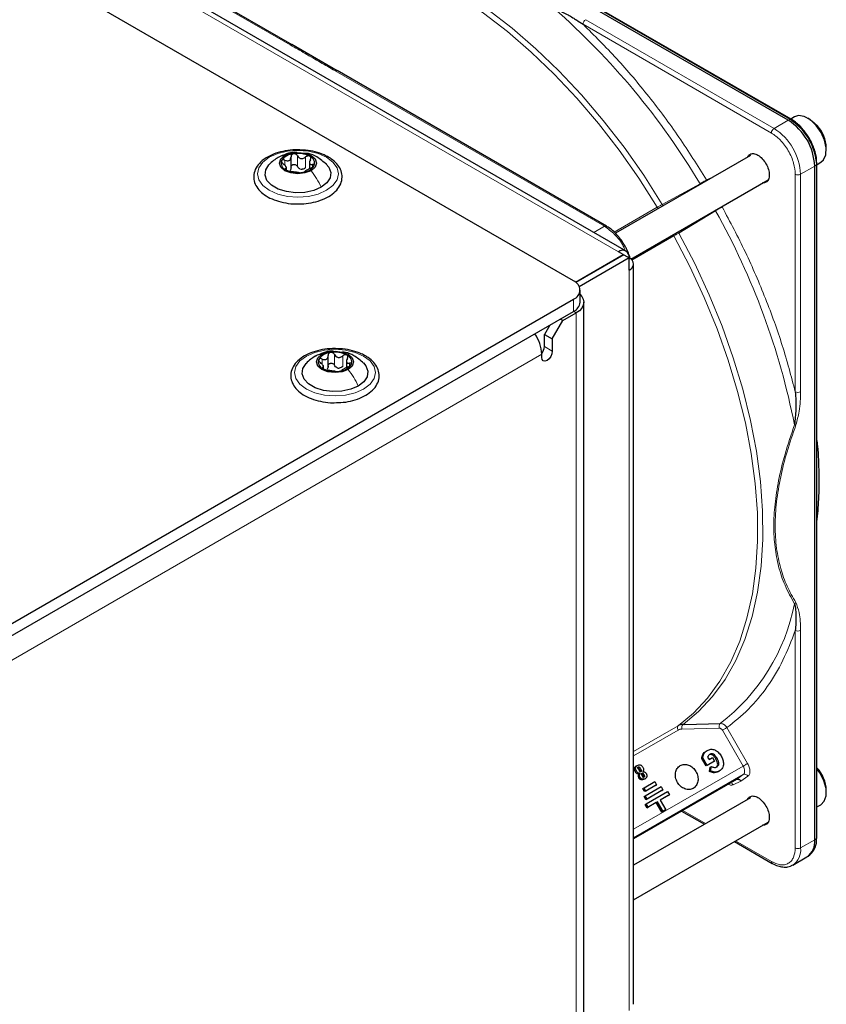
# Paper-space layout 'Blatt2' of a CAD drawing. Header units: millimetres. Extents: x 5 to 418, y 2 to 292.
# Tile 97 of 100: x 330 to 348, y 213 to 235. Entities that reach past the tile are written whole.
import ezdxf

# ---------------------------------------------------------------- set-up
doc = ezdxf.new("R2010")
doc.units = ezdxf.units.MM

psp = doc.layouts.new('Blatt2')

# ---------------------------------------------------------------- linework, layer by layer
at = {"color": 7, "linetype": 'Continuous', "lineweight": 25}
for p, q in [((342.801, 228.815), (285.054, 262.152)), ((343.969, 229.478), (287.872, 261.862)), ((347.575, 232.388), (334.6, 239.878)), ((347.64, 232.409), (334.665, 239.899)), ((336.546, 234.066), (330.556, 237.524)), ((337.549, 233.488), (336.54, 234.07)), ((343.532, 230.034), (337.542, 233.491)), ((347.718, 232.463), (347.632, 232.414)), ((348.057, 232.407), (348.01, 232.434)), ((348.422, 231.72), (348.422, 231.774)), ((336.52, 231.312), (336.52, 231.576)), ((346.735, 231.607), (343.733, 229.874)), ((336.416, 231.284), (336.416, 231.352)), ((336.929, 231.472), (336.929, 231.309)), ((348.164, 216.383), (348.164, 231.367)), ((348.213, 231.414), (348.208, 231.509)), ((348.215, 216.429), (348.215, 231.413)), ((348.22, 231.406), (348.301, 231.453)), ((344.074, 229.301), (347.132, 231.066)), ((342.845, 228.786), (343.909, 229.4)), ((343.92, 229.393), (342.855, 228.778)), ((344.038, 229.325), (342.93, 228.686)), ((343.909, 229.4), (343.803, 229.461)), ((343.909, 229.387), (343.909, 229.4)), ((343.92, 229.393), (344.038, 229.325)), ((344.038, 229.053), (344.038, 229.325)), ((344.136, 212.722), (344.136, 229.189)), ((342.947, 228.339), (342.947, 228.611)), ((328.435, 220.114), (342.801, 228.407)), ((343.031, 202.822), (343.031, 228.339)), ((328.435, 219.842), (342.801, 228.135)), ((342.565, 227.931), (342.86, 228.101)), ((342.271, 227.829), (342.153, 227.625)), ((342.329, 227.523), (342.565, 227.931)), ((342.565, 227.931), (342.506, 227.965)), ((342.153, 227.625), (342.329, 227.523)), ((342.153, 227.352), (342.153, 227.625)), ((342.329, 227.523), (342.329, 227.25)), ((337.345, 226.89), (337.345, 227.153)), ((342.094, 227.114), (342.094, 227.182)), ((337.241, 226.862), (337.241, 226.93)), ((337.754, 227.05), (337.754, 226.887)), ((345.278, 218.95), (346.064, 218.968)), ((345.75, 218.354), (345.775, 218.368)), ((345.653, 218.189), (345.678, 218.203)), ((345.748, 218.024), (345.653, 218.189)), ((345.773, 218.038), (345.678, 218.203)), ((345.783, 218.222), (345.816, 218.166)), ((345.816, 218.166), (345.89, 218.209)), ((345.89, 218.209), (345.935, 218.132)), ((344.194, 218.024), (344.219, 218.038)), ((345.91, 218.118), (345.748, 218.024)), ((345.773, 218.038), (345.748, 218.024)), ((345.935, 218.132), (345.773, 218.038)), ((345.826, 217.902), (345.842, 218)), ((345.842, 218), (345.867, 218.014)), ((345.851, 217.917), (345.867, 218.014)), ((345.91, 218.118), (345.935, 218.132)), ((346.423, 217.723), (344.136, 216.403)), ((344.244, 217.812), (344.256, 217.846)), ((344.256, 217.846), (344.281, 217.86)), ((344.269, 217.826), (344.281, 217.86)), ((344.345, 217.896), (344.378, 217.89)), ((344.368, 217.727), (344.393, 217.741)), ((345.826, 217.902), (345.851, 217.917)), ((345.912, 217.874), (345.826, 217.902)), ((345.937, 217.888), (345.851, 217.917)), ((346.014, 217.897), (346.039, 217.912)), ((344.345, 217.525), (344.37, 217.539)), ((344.387, 217.453), (344.345, 217.525)), ((344.37, 217.539), (344.606, 217.675)), ((344.412, 217.467), (344.37, 217.539)), ((344.623, 217.589), (344.387, 217.453)), ((344.395, 217.361), (344.748, 217.565)), ((344.648, 217.603), (344.412, 217.467)), ((344.79, 217.493), (344.436, 217.289)), ((344.606, 217.675), (344.648, 217.603)), ((344.623, 217.589), (344.648, 217.603)), ((344.748, 217.565), (344.79, 217.493)), ((344.765, 217.479), (344.79, 217.493)), ((346.735, 217.318), (344.136, 215.817)), ((344.37, 217.347), (344.395, 217.361)), ((344.411, 217.274), (344.37, 217.347)), ((344.412, 217.467), (344.387, 217.453)), ((344.436, 217.289), (344.395, 217.361)), ((344.765, 217.479), (344.411, 217.274)), ((344.436, 217.289), (344.411, 217.274)), ((344.419, 217.183), (344.891, 217.455)), ((344.932, 217.383), (344.726, 217.264)), ((344.907, 217.368), (344.726, 217.264)), ((344.891, 217.455), (344.932, 217.383)), ((344.907, 217.368), (344.932, 217.383)), ((348.422, 217.43), (348.422, 217.485)), ((344.394, 217.168), (344.419, 217.183)), ((344.436, 217.096), (344.394, 217.168)), ((344.461, 217.111), (344.419, 217.183)), ((344.642, 217.215), (344.436, 217.096)), ((344.436, 217.096), (344.461, 217.111)), ((344.667, 217.23), (344.461, 217.111)), ((344.642, 217.215), (344.667, 217.23)), ((344.767, 216.999), (344.642, 217.215)), ((344.792, 217.013), (344.667, 217.23)), ((344.726, 217.264), (344.851, 217.047)), ((348.215, 217.114), (348.301, 217.163)), ((344.826, 217.033), (344.767, 216.999)), ((344.767, 216.999), (344.792, 217.013)), ((344.851, 217.047), (344.792, 217.013)), ((344.826, 217.033), (344.851, 217.047)), ((345.206, 217.021), (345.713, 216.728)), ((344.136, 215.047), (347.132, 216.777)), ((346.38, 216.343), (347.22, 215.858)), ((347.678, 215.821), (347.992, 216.002)), ((348.017, 216.018), (348.057, 216.048)), ((347.678, 215.821), (347.664, 215.813))]:
    psp.add_line(p, q, dxfattribs=at)
at = {"color": 7, "linetype": 'Continuous', "lineweight": 18}
for p, q in [((343.803, 229.461), (287.705, 261.846)), ((334.643, 239.899), (347.618, 232.408)), ((330.515, 237.52), (336.504, 234.063)), ((347.261, 232.207), (343.072, 234.625)), ((347.203, 232.104), (343.014, 234.523)), ((337.501, 233.487), (343.49, 230.03)), ((347.575, 232.388), (347.261, 232.207)), ((347.618, 232.408), (347.575, 232.388)), ((336.661, 231.361), (336.661, 231.599)), ((336.845, 231.332), (336.845, 231.571)), ((336.385, 231.382), (336.385, 231.499)), ((336.397, 231.289), (336.397, 231.312)), ((336.998, 231.343), (336.998, 231.405)), ((347.851, 231.186), (348.164, 231.367)), ((348.164, 231.367), (348.204, 231.394)), ((348.198, 231.49), (348.204, 231.394)), ((348.204, 231.394), (348.204, 216.41)), ((345.761, 231.059), (345.889, 231.119)), ((347.733, 226.349), (347.733, 231.186)), ((347.851, 226.349), (347.851, 231.186)), ((344.776, 230.516), (345.614, 230.976)), ((343.706, 229.9), (344.665, 230.453)), ((346.225, 230.543), (346.107, 230.46)), ((345.962, 230.374), (345.144, 229.878)), ((343.49, 230.03), (343.252, 229.892)), ((345.034, 229.814), (344.101, 229.275)), ((344.038, 229.053), (344.038, 212.586)), ((342.801, 228.135), (342.801, 228.407)), ((342.801, 228.135), (342.86, 228.101)), ((342.86, 202.584), (342.86, 228.101)), ((342.153, 227.352), (342.329, 227.25)), ((328.435, 219.297), (342.094, 227.182)), ((337.486, 226.939), (337.486, 227.177)), ((337.67, 226.91), (337.67, 227.148)), ((337.21, 226.96), (337.21, 227.077)), ((337.823, 226.921), (337.823, 226.982)), ((337.222, 226.867), (337.222, 226.889)), ((347.733, 216.202), (347.733, 221.04)), ((347.851, 216.202), (347.851, 221.04)), ((344.136, 218.346), (345.126, 218.918)), ((345.129, 218.823), (344.136, 218.25)), ((346.039, 218.866), (345.211, 218.846)), ((345.237, 218.949), (345.278, 218.95)), ((346.573, 218.022), (346.112, 218.82)), ((346.212, 218.878), (346.673, 218.08)), ((345.677, 218.278), (345.702, 218.292)), ((345.967, 218.18), (345.992, 218.195)), ((344.136, 216.615), (346.573, 218.022)), ((344.158, 217.971), (344.183, 217.985)), ((344.294, 217.962), (344.269, 217.948)), ((346.577, 217.832), (344.136, 216.423)), ((344.174, 217.898), (344.199, 217.913)), ((344.244, 217.812), (344.269, 217.826)), ((344.257, 217.756), (344.282, 217.771)), ((344.311, 217.921), (344.286, 217.906)), ((344.306, 217.717), (344.331, 217.731)), ((344.364, 217.833), (344.339, 217.819)), ((345.912, 217.874), (345.937, 217.888)), ((346.423, 217.723), (346.577, 217.832)), ((346.679, 217.795), (346.523, 217.685)), ((346.523, 217.685), (346.35, 217.605)), ((345.23, 217.035), (345.738, 216.742)), ((348.204, 216.41), (348.164, 216.383)), ((346.404, 216.357), (347.203, 215.896)), ((348.164, 216.383), (347.851, 216.202))]:
    psp.add_line(p, q, dxfattribs=at)
at = {"color": 7, "linetype": 'Continuous', "lineweight": 18, "flags": 128}
for points in [[(335.357, 236.06), (335.777, 236.218), (336.222, 236.321), (336.69, 236.371), (337.178, 236.366), (337.683, 236.307), (338.202, 236.193), (338.732, 236.026), (339.27, 235.807), (339.813, 235.536), (340.356, 235.216), (340.898, 234.848), (341.434, 234.436), (341.962, 233.98), (342.478, 233.484), (342.979, 232.951), (343.462, 232.384), (343.925, 231.787), (344.364, 231.163), (344.776, 230.516)], [(344.665, 230.453), (344.254, 231.098), (343.817, 231.72), (343.356, 232.316), (342.874, 232.88), (342.374, 233.412), (341.86, 233.906), (341.334, 234.36), (340.799, 234.772), (340.259, 235.138), (339.717, 235.457), (339.176, 235.727), (338.64, 235.945), (338.112, 236.112), (337.594, 236.225), (337.09, 236.284), (336.604, 236.289), (336.137, 236.24), (335.694, 236.137), (335.276, 235.98)], [(337.309, 230.829), (337.123, 230.747), (336.905, 230.695), (336.673, 230.677), (336.44, 230.695), (336.223, 230.747), (336.036, 230.829), (335.893, 230.937), (335.803, 231.062), (335.773, 231.196), (335.803, 231.331), (335.893, 231.456), (336.036, 231.564), (336.223, 231.646), (336.44, 231.698), (336.673, 231.716), (336.905, 231.698), (337.123, 231.646), (337.309, 231.564), (337.452, 231.456), (337.542, 231.331), (337.573, 231.196), (337.542, 231.062), (337.452, 230.937), (337.309, 230.829)], [(345.126, 218.918), (345.471, 219.202), (345.782, 219.535), (346.058, 219.914), (346.297, 220.338), (346.498, 220.804), (346.658, 221.309), (346.778, 221.85), (346.857, 222.423), (346.894, 223.027), (346.889, 223.656), (346.841, 224.306), (346.752, 224.975), (346.622, 225.658), (346.451, 226.351), (346.241, 227.049), (345.992, 227.748), (345.707, 228.445), (345.387, 229.135), (345.034, 229.814)], [(345.144, 229.878), (345.498, 229.198), (345.819, 228.506), (346.105, 227.806), (346.355, 227.105), (346.566, 226.404), (346.737, 225.709), (346.868, 225.024), (346.957, 224.354), (347.005, 223.701), (347.01, 223.07), (346.973, 222.465), (346.894, 221.889), (346.774, 221.346), (346.613, 220.84), (346.412, 220.373), (346.172, 219.947), (345.895, 219.567), (345.583, 219.233), (345.237, 218.949)], [(338.134, 226.407), (337.948, 226.324), (337.73, 226.272), (337.498, 226.255), (337.265, 226.272), (337.048, 226.324), (336.861, 226.407), (336.718, 226.514), (336.628, 226.64), (336.598, 226.774), (336.628, 226.909), (336.718, 227.034), (336.861, 227.142), (337.048, 227.224), (337.265, 227.276), (337.498, 227.294), (337.73, 227.276), (337.948, 227.224), (338.134, 227.142), (338.277, 227.034), (338.367, 226.909), (338.398, 226.774), (338.367, 226.64), (338.277, 226.514), (338.134, 226.407)], [(346.573, 218.022), (346.585, 218.029), (346.598, 218.037), (346.612, 218.045), (346.626, 218.053), (346.64, 218.061), (346.653, 218.068), (346.664, 218.075), (346.673, 218.08)], [(346.577, 217.832), (346.59, 217.845), (346.6, 217.863), (346.605, 217.884), (346.607, 217.909), (346.604, 217.936), (346.597, 217.965), (346.587, 217.994), (346.573, 218.022)]]:
    psp.add_lwpolyline(points, dxfattribs=at)
at = {"color": 7, "linetype": 'Continuous', "lineweight": 25, "flags": 128}
for points in [[(348.197, 232.274), (348.068, 232.396), (347.932, 232.471), (347.805, 232.49), (347.718, 232.463)], [(348.057, 232.407), (348.102, 232.378), (348.223, 232.265)], [(348.301, 231.453), (348.361, 231.505), (348.412, 231.62), (348.42, 231.772), (348.383, 231.944), (348.306, 232.118), (348.197, 232.274)], [(336.964, 231.266), (336.83, 231.215), (336.673, 231.196), (336.515, 231.215), (336.381, 231.266), (336.291, 231.343), (336.26, 231.435), (336.291, 231.526), (336.381, 231.603)], [(336.381, 231.603), (336.515, 231.655), (336.673, 231.673), (336.83, 231.655), (336.964, 231.603), (337.054, 231.526), (337.085, 231.435), (337.054, 231.343), (336.964, 231.266)], [(337.191, 230.897), (337.024, 230.825), (336.828, 230.783), (336.62, 230.774), (336.416, 230.8), (336.233, 230.858), (336.085, 230.943), (335.985, 231.049), (335.941, 231.166), (335.956, 231.286), (336.029, 231.399), (336.034, 231.404)], [(337.303, 231.413), (337.36, 231.344), (337.404, 231.227), (337.389, 231.106), (337.316, 230.994), (337.191, 230.897)], [(348.215, 231.414), (348.215, 231.414), (348.215, 231.413)], [(342.947, 228.512), (342.986, 228.468), (343.019, 228.405), (343.031, 228.339), (343.019, 228.273), (342.986, 228.21), (342.932, 228.152), (342.86, 228.101)], [(337.789, 226.844), (337.655, 226.792), (337.498, 226.774), (337.34, 226.792), (337.206, 226.844), (337.116, 226.921), (337.085, 227.012), (337.116, 227.104), (337.206, 227.181)], [(337.206, 227.181), (337.34, 227.232), (337.498, 227.251), (337.655, 227.232), (337.789, 227.181), (337.879, 227.104), (337.91, 227.012), (337.879, 226.921), (337.789, 226.844)], [(342.329, 227.25), (342.32, 227.193), (342.295, 227.134), (342.257, 227.083), (342.212, 227.046), (342.166, 227.031), (342.128, 227.038), (342.103, 227.067), (342.094, 227.114)], [(338.016, 226.475), (337.849, 226.403), (337.653, 226.361), (337.445, 226.352), (337.241, 226.378), (337.058, 226.435), (336.91, 226.521), (336.81, 226.626), (336.766, 226.744), (336.781, 226.864), (336.854, 226.977), (336.859, 226.982)], [(338.128, 226.991), (338.185, 226.922), (338.229, 226.804), (338.214, 226.684), (338.141, 226.571), (338.016, 226.475)], [(348.301, 217.163), (348.376, 217.238), (348.418, 217.362), (348.416, 217.521), (348.369, 217.695), (348.284, 217.866), (348.215, 217.963)], [(347.22, 215.858), (347.22, 215.858), (347.219, 215.859)]]:
    psp.add_lwpolyline(points, dxfattribs=at)
at = {"color": 7, "linetype": 'Continuous', "lineweight": 18}
for centre, radius, start, end in [((331.709, 222.7), 16.182, 30.76, 48.7978), ((343.141, 234.517), 0.128, 122.6055, 177.3945), ((347.63, 232.388), 0.0233, 64.1059, 120.3461), ((347.33, 232.099), 0.128, 122.6055, 177.3945), ((346.571, 231.128), 1.281, 2.6055, 57.3945), ((348.192, 231.414), 0.0233, 299.6454, 355.8931), ((347.792, 231.3), 0.128, 242.6097, 297.3903), ((331.84, 222.469), 16.183, 11.2032, 29.2397), ((347.792, 226.462), 0.128, 242.6097, 297.3903), ((343.35, 222.493), 4.449, 307.5938, 348.8641), ((347.792, 221.153), 0.128, 242.6097, 297.3903), ((346.609, 217.759), 0.0796, 27.0034, 113.5808), ((346.271, 217.565), 0.088, 26.8497, 74.2264), ((347.454, 216.152), 0.4, 304.0564, 7.2558), ((347.792, 216.316), 0.128, 242.6097, 297.3903), ((347.245, 215.892), 0.0425, 174.5902, 231.922)]:
    psp.add_arc(centre, radius, start, end, dxfattribs=at)
at = {"color": 7, "linetype": 'Continuous', "lineweight": 25}
for centre, radius, start, end in [((346.885, 231.309), 1.281, 2.6055, 57.3945), ((346.917, 231.323), 1.291, 7.4229, 57.1417), ((347.627, 232.39), 0.0234, 357.4371, 55.9531), ((347.648, 231.746), 0.775, 2.1072, 42.0918), ((336.596, 231.302), 0.342, 93.4335, 146.5611), ((336.673, 231.076), 0.576, 62.6428, 99.7711), ((336.879, 231.434), 0.165, 340.539, 69.2579), ((336.466, 231.436), 0.165, 160.539, 249.2579), ((336.775, 231.508), 0.211, 254.2708, 268.1431), ((336.749, 231.567), 0.342, 273.4335, 326.5611), ((336.672, 231.793), 0.576, 242.6428, 279.7711), ((343.895, 229.349), 0.146, 350.786, 129.2033), ((343.987, 229.189), 0.146, 290.7834, 69.2166), ((342.723, 228.611), 0.218, 290.7834, 69.2166), ((342.697, 228.364), 0.251, 294.3747, 354.3052), ((341.217, 227.145), 0.878, 2.4689, 34.2952), ((341.894, 227.365), 0.259, 320.3539, 357.1383), ((337.421, 226.88), 0.342, 93.4335, 146.5611), ((337.498, 226.654), 0.576, 62.6428, 99.7711), ((337.704, 227.011), 0.165, 340.539, 69.2579), ((337.291, 227.014), 0.165, 160.539, 249.2579), ((337.574, 227.145), 0.342, 273.4335, 326.5611), ((337.497, 227.371), 0.576, 242.6428, 279.7711), ((337.6, 227.085), 0.211, 254.2708, 268.1431), ((347.642, 217.454), 0.781, 2.2509, 42.755), ((347.777, 216.372), 0.429, 310.8243, 5.1593), ((348.192, 216.431), 0.0233, 299.6454, 355.8931), ((347.768, 216.333), 0.4, 304.0564, 7.2558)]:
    psp.add_arc(centre, radius, start, end, dxfattribs=at)
for points, knots in [([(342.368, 234.875), (342.4, 234.863), (342.465, 234.84), (342.568, 234.79), (342.675, 234.733), (342.778, 234.674), (342.891, 234.605), (342.966, 234.555), (343.014, 234.523)], [0, 0, 0, 0, 0.131707, 0.266427, 0.45503, 0.620819, 0.756483, 1, 1, 1, 1]), ([(348.047, 231.98), (348.01, 232.039), (347.957, 232.123), (347.865, 232.229), (347.784, 232.308), (347.704, 232.372), (347.655, 232.398), (347.64, 232.406)], [0, 0, 0, 0, 0.332055, 0.465031, 0.682019, 0.901125, 1, 1, 1, 1]), ([(347.65, 232.386), (347.72, 232.338), (347.826, 232.263), (347.954, 232.11), (348.042, 231.977), (348.113, 231.834), (348.172, 231.677), (348.182, 231.575), (348.188, 231.519)], [0, 0, 0, 0, 0.260513, 0.400752, 0.543967, 0.687182, 0.82742, 1, 1, 1, 1]), ([(348.208, 231.509), (348.208, 231.517), (348.206, 231.564), (348.184, 231.652), (348.148, 231.771), (348.102, 231.88), (348.064, 231.95), (348.047, 231.98)], [0, 0, 0, 0, 0.057456, 0.318799, 0.541248, 0.806265, 1, 1, 1, 1]), ([(336.747, 231.726), (336.703, 231.728), (336.583, 231.735), (336.388, 231.711), (336.177, 231.657), (335.99, 231.573), (335.84, 231.464), (335.735, 231.332), (335.684, 231.185), (335.691, 231.037), (335.751, 230.901), (335.856, 230.779), (336.004, 230.676), (336.189, 230.595), (336.401, 230.545), (336.562, 230.523), (336.647, 230.527), (336.657, 230.527)], [0, 0, 0, 0, 0.043178, 0.116961, 0.19094, 0.26533, 0.340301, 0.415461, 0.48884, 0.558844, 0.627333, 0.696902, 0.76915, 0.842962, 0.916921, 0.990714, 1, 1, 1, 1]), ([(336.234, 231.56), (336.2, 231.539), (336.127, 231.494), (336.065, 231.434), (336.032, 231.402)], [0, 0, 0, 0, 0.473586, 1, 1, 1, 1]), ([(336.65, 231.67), (336.633, 231.672), (336.555, 231.681), (336.41, 231.643), (336.293, 231.588), (336.232, 231.559)], [0, 0, 0, 0, 0.114409, 0.534763, 1, 1, 1, 1]), ([(336.385, 231.499), (336.402, 231.493), (336.427, 231.484), (336.46, 231.486), (336.482, 231.494), (336.5, 231.509), (336.517, 231.536), (336.519, 231.561), (336.52, 231.577)], [0, 0, 0, 0, 0.249168, 0.374303, 0.498903, 0.623987, 0.749746, 1, 1, 1, 1]), ([(336.576, 231.644), (336.567, 231.642), (336.551, 231.637), (336.533, 231.621), (336.521, 231.601), (336.52, 231.585), (336.52, 231.577)], [0, 0, 0, 0, 0.250033, 0.499632, 0.749228, 1, 1, 1, 1]), ([(336.661, 231.599), (336.657, 231.606), (336.648, 231.62), (336.627, 231.636), (336.602, 231.645), (336.584, 231.644), (336.576, 231.644)], [0, 0, 0, 0, 0.249815, 0.499908, 0.75012, 1, 1, 1, 1]), ([(336.657, 230.527), (336.723, 230.528), (336.866, 230.53), (337.076, 230.572), (337.275, 230.642), (337.443, 230.741), (337.57, 230.863), (337.646, 231.005), (337.664, 231.154), (337.627, 231.297), (337.541, 231.425), (337.441, 231.513), (337.37, 231.556), (337.351, 231.568)], [0, 0, 0, 0, 0.0866794, 0.1860201, 0.2857737, 0.3862316, 0.4874251, 0.5875941, 0.6837558, 0.7762888, 0.8686662, 0.9642393, 1, 1, 1, 1]), ([(336.661, 231.599), (336.671, 231.584), (336.685, 231.562), (336.716, 231.543), (336.742, 231.534), (336.77, 231.534), (336.807, 231.543), (336.83, 231.56), (336.845, 231.571)], [0, 0, 0, 0, 0.249199, 0.374336, 0.49893, 0.624007, 0.749759, 1, 1, 1, 1]), ([(337.351, 231.568), (337.32, 231.584), (337.233, 231.631), (337.063, 231.687), (336.887, 231.723), (336.779, 231.725), (336.747, 231.726)], [0, 0, 0, 0, 0.180167, 0.52014, 0.85956, 1, 1, 1, 1]), ([(337.308, 231.408), (337.238, 231.466), (337.118, 231.566), (336.952, 231.645), (336.864, 231.65), (336.842, 231.652)], [0, 0, 0, 0, 0.507466, 0.877443, 1, 1, 1, 1]), ([(336.938, 231.588), (336.931, 231.591), (336.917, 231.596), (336.892, 231.595), (336.867, 231.586), (336.852, 231.576), (336.845, 231.571)], [0, 0, 0, 0, 0.249991, 0.499611, 0.749127, 1, 1, 1, 1]), ([(336.949, 231.511), (336.941, 231.495), (336.93, 231.472), (336.928, 231.443), (336.932, 231.425), (336.943, 231.412), (336.963, 231.402), (336.984, 231.403), (336.998, 231.405)], [0, 0, 0, 0, 0.249201, 0.374338, 0.498932, 0.624008, 0.74976, 1, 1, 1, 1]), ([(336.949, 231.511), (336.952, 231.518), (336.959, 231.533), (336.961, 231.555), (336.954, 231.575), (336.943, 231.583), (336.938, 231.588)], [0, 0, 0, 0, 0.249852, 0.499902, 0.750115, 1, 1, 1, 1]), ([(346.673, 231.571), (346.687, 231.593), (346.719, 231.64), (346.803, 231.653), (346.902, 231.619), (347.002, 231.538), (347.085, 231.425), (347.144, 231.294), (347.152, 231.213), (347.155, 231.172)], [0, 0, 0, 0, 0.132467, 0.277056, 0.421645, 0.566234, 0.710822, 0.855411, 1, 1, 1, 1]), ([(336.31, 231.491), (336.309, 231.485), (336.306, 231.475), (336.314, 231.455), (336.327, 231.435), (336.341, 231.424), (336.347, 231.418)], [0, 0, 0, 0, 0.249857, 0.499466, 0.749011, 1, 1, 1, 1]), ([(336.385, 231.499), (336.377, 231.502), (336.361, 231.508), (336.339, 231.509), (336.32, 231.504), (336.313, 231.495), (336.31, 231.491)], [0, 0, 0, 0, 0.249807, 0.500055, 0.750309, 1, 1, 1, 1]), ([(336.397, 231.312), (336.404, 231.314), (336.415, 231.317), (336.417, 231.33), (336.413, 231.344), (336.402, 231.362), (336.383, 231.387), (336.361, 231.406), (336.347, 231.418)], [0, 0, 0, 0, 0.249201, 0.374338, 0.498932, 0.624008, 0.74976, 1, 1, 1, 1]), ([(336.397, 231.312), (336.393, 231.311), (336.386, 231.309), (336.384, 231.302), (336.391, 231.292), (336.402, 231.285), (336.407, 231.282)], [0, 0, 0, 0, 0.249852, 0.499902, 0.750115, 1, 1, 1, 1]), ([(336.52, 231.339), (336.519, 231.326), (336.518, 231.301), (336.505, 231.281), (336.498, 231.271)], [0, 0, 0, 0, 0.50155, 1, 1, 1, 1]), ([(336.52, 231.339), (336.52, 231.347), (336.521, 231.362), (336.533, 231.383), (336.551, 231.399), (336.575, 231.407), (336.602, 231.407), (336.627, 231.398), (336.648, 231.382), (336.657, 231.368), (336.661, 231.361)], [0, 0, 0, 0, 0.125193, 0.249438, 0.374279, 0.499024, 0.623869, 0.749369, 0.87443, 1, 1, 1, 1]), ([(336.718, 231.305), (336.706, 231.312), (336.682, 231.326), (336.668, 231.349), (336.661, 231.361)], [0, 0, 0, 0, 0.498457, 1, 1, 1, 1]), ([(336.845, 231.332), (336.834, 231.324), (336.811, 231.306), (336.782, 231.3), (336.768, 231.297)], [0, 0, 0, 0, 0.501552, 1, 1, 1, 1]), ([(336.96, 231.323), (336.943, 231.316), (336.918, 231.305), (336.885, 231.287), (336.863, 231.275), (336.845, 231.264), (336.828, 231.253), (336.826, 231.248), (336.825, 231.245)], [0, 0, 0, 0, 0.249168, 0.374303, 0.498903, 0.623987, 0.749746, 1, 1, 1, 1]), ([(336.96, 231.323), (336.968, 231.327), (336.984, 231.334), (337.006, 231.348), (337.025, 231.363), (337.032, 231.373), (337.035, 231.379)], [0, 0, 0, 0, 0.249807, 0.500055, 0.750309, 1, 1, 1, 1]), ([(337.035, 231.379), (337.036, 231.383), (337.039, 231.393), (337.032, 231.402), (337.018, 231.407), (337.005, 231.405), (336.998, 231.405)], [0, 0, 0, 0, 0.249857, 0.499466, 0.749011, 1, 1, 1, 1]), ([(336.407, 231.282), (336.414, 231.278), (336.428, 231.271), (336.453, 231.262), (336.479, 231.255), (336.493, 231.253), (336.5, 231.252)], [0, 0, 0, 0, 0.249991, 0.499611, 0.749127, 1, 1, 1, 1]), ([(336.684, 231.223), (336.675, 231.225), (336.66, 231.227), (336.629, 231.231), (336.603, 231.234), (336.575, 231.239), (336.538, 231.246), (336.515, 231.25), (336.5, 231.252)], [0, 0, 0, 0, 0.249199, 0.374336, 0.49893, 0.624007, 0.749759, 1, 1, 1, 1]), ([(336.684, 231.223), (336.689, 231.223), (336.697, 231.222), (336.718, 231.221), (336.743, 231.222), (336.761, 231.224), (336.77, 231.226)], [0, 0, 0, 0, 0.249815, 0.499908, 0.75012, 1, 1, 1, 1]), ([(336.77, 231.226), (336.778, 231.227), (336.794, 231.23), (336.813, 231.236), (336.824, 231.241), (336.825, 231.244), (336.825, 231.245)], [0, 0, 0, 0, 0.250033, 0.4996315, 0.7492277, 1, 1, 1, 1]), ([(347.155, 231.172), (347.152, 231.136), (347.144, 231.065), (347.088, 231), (347.032, 230.995), (347.006, 230.994)], [0, 0, 0, 0, 0.342828, 0.685656, 1, 1, 1, 1]), ([(343.937, 229.607), (343.9, 229.667), (343.847, 229.75), (343.754, 229.857), (343.672, 229.935), (343.593, 229.999), (343.545, 230.024), (343.532, 230.031)], [0, 0, 0, 0, 0.335679, 0.470244, 0.690003, 0.912197, 1, 1, 1, 1]), ([(344.067, 229.297), (344.057, 229.331), (344.034, 229.409), (343.989, 229.514), (343.952, 229.581), (343.937, 229.607)], [0, 0, 0, 0, 0.323417, 0.741485, 1, 1, 1, 1]), ([(337.572, 227.304), (337.528, 227.306), (337.408, 227.313), (337.213, 227.289), (337.002, 227.235), (336.815, 227.151), (336.665, 227.042), (336.56, 226.91), (336.509, 226.763), (336.516, 226.615), (336.576, 226.478), (336.681, 226.357), (336.829, 226.254), (337.014, 226.173), (337.226, 226.123), (337.387, 226.1), (337.472, 226.105), (337.482, 226.105)], [0, 0, 0, 0, 0.043178, 0.116961, 0.19094, 0.26533, 0.340301, 0.415461, 0.48884, 0.558844, 0.627333, 0.696902, 0.76915, 0.842962, 0.916921, 0.990714, 1, 1, 1, 1]), ([(337.059, 227.138), (337.025, 227.116), (336.952, 227.071), (336.89, 227.012), (336.857, 226.98)], [0, 0, 0, 0, 0.473586, 1, 1, 1, 1]), ([(337.475, 227.247), (337.458, 227.249), (337.38, 227.259), (337.235, 227.221), (337.118, 227.166), (337.057, 227.137)], [0, 0, 0, 0, 0.114409, 0.534763, 1, 1, 1, 1]), ([(337.21, 227.077), (337.227, 227.071), (337.252, 227.062), (337.285, 227.064), (337.307, 227.072), (337.325, 227.087), (337.342, 227.114), (337.344, 227.139), (337.345, 227.155)], [0, 0, 0, 0, 0.249168, 0.374303, 0.498903, 0.623987, 0.749746, 1, 1, 1, 1]), ([(337.4, 227.222), (337.392, 227.219), (337.376, 227.215), (337.358, 227.199), (337.346, 227.178), (337.345, 227.163), (337.345, 227.155)], [0, 0, 0, 0, 0.250033, 0.499632, 0.749228, 1, 1, 1, 1]), ([(337.486, 227.177), (337.482, 227.184), (337.473, 227.198), (337.452, 227.213), (337.427, 227.223), (337.409, 227.222), (337.4, 227.222)], [0, 0, 0, 0, 0.249815, 0.499908, 0.75012, 1, 1, 1, 1]), ([(337.482, 226.105), (337.548, 226.106), (337.691, 226.108), (337.901, 226.15), (338.1, 226.22), (338.268, 226.319), (338.395, 226.441), (338.471, 226.583), (338.489, 226.732), (338.452, 226.875), (338.366, 227.003), (338.266, 227.091), (338.195, 227.134), (338.176, 227.146)], [0, 0, 0, 0, 0.0866794, 0.1860201, 0.2857737, 0.3862316, 0.4874251, 0.5875941, 0.6837558, 0.7762888, 0.8686662, 0.9642393, 1, 1, 1, 1]), ([(337.486, 227.177), (337.495, 227.162), (337.51, 227.14), (337.541, 227.121), (337.567, 227.112), (337.595, 227.112), (337.632, 227.121), (337.655, 227.137), (337.67, 227.148)], [0, 0, 0, 0, 0.249199, 0.374336, 0.49893, 0.624007, 0.749759, 1, 1, 1, 1]), ([(338.176, 227.146), (338.145, 227.162), (338.058, 227.209), (337.888, 227.265), (337.711, 227.301), (337.604, 227.303), (337.572, 227.304)], [0, 0, 0, 0, 0.180167, 0.52014, 0.85956, 1, 1, 1, 1]), ([(338.133, 226.986), (338.063, 227.044), (337.943, 227.144), (337.776, 227.222), (337.688, 227.228), (337.667, 227.229)], [0, 0, 0, 0, 0.507466, 0.877443, 1, 1, 1, 1]), ([(337.763, 227.165), (337.756, 227.168), (337.742, 227.174), (337.717, 227.172), (337.692, 227.164), (337.677, 227.154), (337.67, 227.148)], [0, 0, 0, 0, 0.249991, 0.499611, 0.749127, 1, 1, 1, 1]), ([(337.773, 227.089), (337.777, 227.096), (337.784, 227.111), (337.786, 227.133), (337.779, 227.153), (337.768, 227.161), (337.763, 227.165)], [0, 0, 0, 0, 0.249852, 0.499902, 0.750115, 1, 1, 1, 1]), ([(337.135, 227.068), (337.134, 227.063), (337.131, 227.052), (337.138, 227.033), (337.152, 227.013), (337.166, 227.002), (337.172, 226.996)], [0, 0, 0, 0, 0.249857, 0.499466, 0.749011, 1, 1, 1, 1]), ([(337.21, 227.077), (337.202, 227.08), (337.186, 227.086), (337.164, 227.087), (337.145, 227.082), (337.138, 227.073), (337.135, 227.068)], [0, 0, 0, 0, 0.249807, 0.500055, 0.750309, 1, 1, 1, 1]), ([(337.222, 226.889), (337.229, 226.891), (337.24, 226.895), (337.242, 226.908), (337.238, 226.922), (337.227, 226.939), (337.208, 226.965), (337.186, 226.984), (337.172, 226.996)], [0, 0, 0, 0, 0.249201, 0.374338, 0.498932, 0.624008, 0.74976, 1, 1, 1, 1]), ([(337.345, 226.917), (337.344, 226.904), (337.343, 226.878), (337.33, 226.859), (337.323, 226.849)], [0, 0, 0, 0, 0.50155, 1, 1, 1, 1]), ([(337.345, 226.917), (337.345, 226.925), (337.346, 226.94), (337.357, 226.961), (337.376, 226.976), (337.4, 226.985), (337.427, 226.984), (337.452, 226.975), (337.473, 226.96), (337.482, 226.946), (337.486, 226.939)], [0, 0, 0, 0, 0.125193, 0.249438, 0.374279, 0.499024, 0.623869, 0.749369, 0.87443, 1, 1, 1, 1]), ([(337.543, 226.883), (337.531, 226.89), (337.507, 226.904), (337.493, 226.927), (337.486, 226.939)], [0, 0, 0, 0, 0.498457, 1, 1, 1, 1]), ([(337.67, 226.91), (337.659, 226.901), (337.636, 226.884), (337.607, 226.878), (337.593, 226.875)], [0, 0, 0, 0, 0.501552, 1, 1, 1, 1]), ([(337.773, 227.089), (337.766, 227.073), (337.755, 227.05), (337.753, 227.021), (337.757, 227.003), (337.768, 226.99), (337.788, 226.979), (337.809, 226.981), (337.823, 226.982)], [0, 0, 0, 0, 0.249201, 0.374338, 0.498932, 0.624008, 0.74976, 1, 1, 1, 1]), ([(337.785, 226.901), (337.793, 226.904), (337.809, 226.911), (337.831, 226.925), (337.85, 226.941), (337.857, 226.951), (337.86, 226.956)], [0, 0, 0, 0, 0.249807, 0.500055, 0.750309, 1, 1, 1, 1]), ([(337.86, 226.956), (337.861, 226.961), (337.864, 226.97), (337.857, 226.98), (337.843, 226.984), (337.83, 226.983), (337.823, 226.982)], [0, 0, 0, 0, 0.249857, 0.499466, 0.749011, 1, 1, 1, 1]), ([(337.222, 226.889), (337.218, 226.888), (337.211, 226.887), (337.209, 226.88), (337.216, 226.87), (337.227, 226.863), (337.232, 226.859)], [0, 0, 0, 0, 0.249852, 0.499902, 0.750115, 1, 1, 1, 1]), ([(337.232, 226.859), (337.239, 226.856), (337.253, 226.849), (337.278, 226.84), (337.304, 226.833), (337.318, 226.831), (337.325, 226.83)], [0, 0, 0, 0, 0.249991, 0.499611, 0.749127, 1, 1, 1, 1]), ([(337.509, 226.801), (337.5, 226.803), (337.485, 226.805), (337.454, 226.808), (337.428, 226.812), (337.4, 226.817), (337.363, 226.824), (337.34, 226.827), (337.325, 226.83)], [0, 0, 0, 0, 0.249199, 0.374336, 0.49893, 0.624007, 0.749759, 1, 1, 1, 1]), ([(337.509, 226.801), (337.514, 226.801), (337.522, 226.799), (337.543, 226.799), (337.568, 226.8), (337.586, 226.802), (337.595, 226.803)], [0, 0, 0, 0, 0.249815, 0.499908, 0.75012, 1, 1, 1, 1]), ([(337.595, 226.803), (337.603, 226.805), (337.619, 226.808), (337.637, 226.813), (337.649, 226.819), (337.65, 226.822), (337.65, 226.823)], [0, 0, 0, 0, 0.250033, 0.4996315, 0.7492277, 1, 1, 1, 1]), ([(337.785, 226.901), (337.768, 226.894), (337.743, 226.882), (337.71, 226.865), (337.688, 226.852), (337.67, 226.842), (337.653, 226.831), (337.651, 226.826), (337.65, 226.823)], [0, 0, 0, 0, 0.249168, 0.374303, 0.498903, 0.623987, 0.749746, 1, 1, 1, 1]), ([(347.733, 226.349), (347.741, 226.219), (347.757, 225.981), (347.728, 225.728), (347.715, 225.613)], [0, 0, 0, 0, 0.546487, 1, 1, 1, 1]), ([(348.215, 223.454), (348.231, 223.621), (348.265, 223.972), (348.267, 224.537), (348.251, 224.983), (348.221, 225.24), (348.215, 225.291)], [0, 0, 0, 0, 0.288167, 0.604731, 0.921312, 1, 1, 1, 1]), ([(347.715, 221.634), (347.721, 221.611), (347.733, 221.565), (347.742, 221.478), (347.746, 221.382), (347.746, 221.283), (347.743, 221.171), (347.737, 221.091), (347.733, 221.04)], [0, 0, 0, 0, 0.131707, 0.266427, 0.45503, 0.620819, 0.756483, 1, 1, 1, 1]), ([(345.237, 218.949), (345.217, 218.947), (345.178, 218.944), (345.143, 218.927), (345.126, 218.918)], [0, 0, 0, 0, 0.5000091, 1, 1, 1, 1]), ([(345.702, 218.292), (345.712, 218.308), (345.732, 218.338), (345.761, 218.358), (345.775, 218.368)], [0, 0, 0, 0, 0.504342, 1, 1, 1, 1]), ([(345.775, 218.368), (345.801, 218.38), (345.839, 218.397), (345.898, 218.394), (345.926, 218.385), (345.94, 218.38)], [0, 0, 0, 0, 0.51374, 0.755294, 1, 1, 1, 1]), ([(345.94, 218.38), (345.953, 218.374), (345.981, 218.362), (346.033, 218.321), (346.062, 218.278), (346.082, 218.249)], [0, 0, 0, 0, 0.242666, 0.483773, 1, 1, 1, 1]), ([(345.653, 218.189), (345.654, 218.204), (345.657, 218.236), (345.67, 218.263), (345.677, 218.278)], [0, 0, 0, 0, 0.466486, 1, 1, 1, 1]), ([(345.677, 218.278), (345.687, 218.293), (345.707, 218.324), (345.736, 218.344), (345.75, 218.354)], [0, 0, 0, 0, 0.5043421, 1, 1, 1, 1]), ([(345.678, 218.203), (345.679, 218.218), (345.682, 218.251), (345.695, 218.278), (345.702, 218.292)], [0, 0, 0, 0, 0.466486, 1, 1, 1, 1]), ([(345.833, 218.282), (345.821, 218.274), (345.8, 218.26), (345.789, 218.234), (345.783, 218.222)], [0, 0, 0, 0, 0.517527, 1, 1, 1, 1]), ([(345.967, 218.18), (345.955, 218.2), (345.934, 218.234), (345.897, 218.267), (345.869, 218.278), (345.848, 218.281), (345.827, 218.277), (345.814, 218.271), (345.808, 218.268)], [0, 0, 0, 0, 0.31038, 0.551861, 0.658713, 0.76454, 0.876313, 1, 1, 1, 1]), ([(345.992, 218.195), (345.98, 218.214), (345.959, 218.249), (345.922, 218.281), (345.894, 218.293), (345.873, 218.295), (345.852, 218.292), (345.839, 218.285), (345.833, 218.282)], [0, 0, 0, 0, 0.31038, 0.551861, 0.658713, 0.76454, 0.876313, 1, 1, 1, 1]), ([(345.962, 217.988), (345.969, 217.992), (345.981, 218), (345.996, 218.018), (346.005, 218.038), (346.009, 218.07), (345.999, 218.121), (345.979, 218.159), (345.967, 218.18)], [0, 0, 0, 0, 0.124423, 0.2367721, 0.3429512, 0.449891, 0.6908178, 1, 1, 1, 1]), ([(345.987, 218.002), (345.994, 218.006), (346.006, 218.015), (346.021, 218.032), (346.03, 218.052), (346.034, 218.085), (346.024, 218.135), (346.004, 218.173), (345.992, 218.195)], [0, 0, 0, 0, 0.124423, 0.236772, 0.342951, 0.449891, 0.690818, 1, 1, 1, 1]), ([(346.082, 218.249), (346.097, 218.22), (346.127, 218.164), (346.132, 218.104), (346.135, 218.075)], [0, 0, 0, 0, 0.525396, 1, 1, 1, 1]), ([(344.174, 217.898), (344.168, 217.91), (344.159, 217.928), (344.156, 217.953), (344.157, 217.965), (344.158, 217.971)], [0, 0, 0, 0, 0.511036, 0.753379, 1, 1, 1, 1]), ([(344.158, 217.971), (344.159, 217.976), (344.162, 217.988), (344.172, 218.008), (344.185, 218.017), (344.194, 218.024)], [0, 0, 0, 0, 0.2466207, 0.4889643, 1, 1, 1, 1]), ([(344.199, 217.913), (344.193, 217.925), (344.184, 217.943), (344.181, 217.968), (344.182, 217.979), (344.183, 217.985)], [0, 0, 0, 0, 0.5110357, 0.7533793, 1, 1, 1, 1]), ([(344.183, 217.985), (344.184, 217.991), (344.187, 218.002), (344.197, 218.022), (344.21, 218.032), (344.219, 218.038)], [0, 0, 0, 0, 0.2466207, 0.4889643, 1, 1, 1, 1]), ([(344.218, 217.989), (344.22, 217.989), (344.223, 217.991), (344.229, 217.991), (344.235, 217.989), (344.244, 217.982), (344.256, 217.969), (344.264, 217.955), (344.269, 217.948)], [0, 0, 0, 0, 0.09221, 0.180108, 0.272547, 0.377235, 0.642363, 1, 1, 1, 1]), ([(344.219, 218.038), (344.23, 218.043), (344.246, 218.05), (344.269, 218.051), (344.281, 218.047), (344.286, 218.046)], [0, 0, 0, 0, 0.525054, 0.764251, 1, 1, 1, 1]), ([(344.25, 217.942), (344.246, 217.949), (344.239, 217.962), (344.234, 217.978), (344.234, 217.989), (344.235, 217.995), (344.238, 218), (344.241, 218.002), (344.243, 218.003)], [0, 0, 0, 0, 0.3462442, 0.6053698, 0.7103214, 0.805859, 0.8997121, 1, 1, 1, 1]), ([(344.243, 218.003), (344.245, 218.004), (344.248, 218.005), (344.254, 218.005), (344.26, 218.003), (344.269, 217.997), (344.281, 217.983), (344.289, 217.97), (344.294, 217.962)], [0, 0, 0, 0, 0.0922105, 0.1801083, 0.2725472, 0.3772349, 0.6423625, 1, 1, 1, 1]), ([(344.278, 217.902), (344.274, 217.907), (344.263, 217.919), (344.255, 217.933), (344.25, 217.942)], [0, 0, 0, 0, 0.39531, 1, 1, 1, 1]), ([(344.269, 217.948), (344.274, 217.94), (344.281, 217.927), (344.285, 217.912), (344.286, 217.906)], [0, 0, 0, 0, 0.594509, 1, 1, 1, 1]), ([(344.286, 218.046), (344.292, 218.044), (344.303, 218.039), (344.323, 218.024), (344.334, 218.008), (344.342, 217.997)], [0, 0, 0, 0, 0.245674, 0.4870811, 1, 1, 1, 1]), ([(344.294, 217.962), (344.299, 217.954), (344.306, 217.941), (344.31, 217.927), (344.311, 217.921)], [0, 0, 0, 0, 0.594509, 1, 1, 1, 1]), ([(344.342, 217.997), (344.347, 217.988), (344.355, 217.971), (344.36, 217.944), (344.357, 217.918), (344.349, 217.904), (344.345, 217.896)], [0, 0, 0, 0, 0.2620119, 0.5000745, 0.7380971, 1, 1, 1, 1]), ([(345.867, 218.014), (345.889, 218.004), (345.921, 217.99), (345.962, 217.991), (345.979, 217.998), (345.987, 218.002)], [0, 0, 0, 0, 0.541327, 0.773967, 1, 1, 1, 1]), ([(346.135, 218.075), (346.134, 218.058), (346.132, 218.023), (346.113, 217.978), (346.082, 217.939), (346.054, 217.921), (346.039, 217.912)], [0, 0, 0, 0, 0.2389, 0.474476, 0.723416, 1, 1, 1, 1]), ([(344.256, 217.846), (344.248, 217.846), (344.232, 217.847), (344.209, 217.857), (344.189, 217.874), (344.179, 217.89), (344.174, 217.898)], [0, 0, 0, 0, 0.257013, 0.493304, 0.733189, 1, 1, 1, 1]), ([(344.281, 217.86), (344.273, 217.861), (344.257, 217.861), (344.234, 217.871), (344.214, 217.889), (344.204, 217.905), (344.199, 217.913)], [0, 0, 0, 0, 0.257013, 0.493304, 0.733189, 1, 1, 1, 1]), ([(344.257, 217.756), (344.253, 217.766), (344.246, 217.779), (344.243, 217.798), (344.244, 217.807), (344.244, 217.812)], [0, 0, 0, 0, 0.520179, 0.760732, 1, 1, 1, 1]), ([(344.306, 217.717), (344.301, 217.719), (344.292, 217.722), (344.278, 217.73), (344.267, 217.742), (344.261, 217.751), (344.257, 217.756)], [0, 0, 0, 0, 0.255127, 0.498018, 0.74194, 1, 1, 1, 1]), ([(344.282, 217.771), (344.278, 217.78), (344.271, 217.794), (344.268, 217.813), (344.269, 217.822), (344.269, 217.826)], [0, 0, 0, 0, 0.520179, 0.760732, 1, 1, 1, 1]), ([(344.301, 217.899), (344.299, 217.898), (344.295, 217.897), (344.29, 217.897), (344.284, 217.898), (344.28, 217.901), (344.278, 217.902)], [0, 0, 0, 0, 0.264335, 0.503766, 0.74118, 1, 1, 1, 1]), ([(344.331, 217.731), (344.326, 217.733), (344.317, 217.736), (344.303, 217.745), (344.292, 217.756), (344.286, 217.766), (344.282, 217.771)], [0, 0, 0, 0, 0.255127, 0.498018, 0.74194, 1, 1, 1, 1]), ([(344.298, 217.847), (344.3, 217.848), (344.303, 217.849), (344.308, 217.85), (344.313, 217.849), (344.32, 217.844), (344.33, 217.834), (344.336, 217.824), (344.339, 217.819)], [0, 0, 0, 0, 0.105786, 0.203769, 0.301557, 0.4068, 0.661801, 1, 1, 1, 1]), ([(344.311, 217.921), (344.311, 217.918), (344.312, 217.914), (344.31, 217.908), (344.306, 217.903), (344.302, 217.901), (344.301, 217.899)], [0, 0, 0, 0, 0.246214, 0.481536, 0.726643, 1, 1, 1, 1]), ([(344.368, 217.727), (344.358, 217.722), (344.339, 217.712), (344.317, 217.716), (344.306, 217.717)], [0, 0, 0, 0, 0.530715, 1, 1, 1, 1]), ([(344.328, 217.807), (344.324, 217.813), (344.318, 217.825), (344.314, 217.839), (344.314, 217.849), (344.316, 217.854), (344.319, 217.859), (344.322, 217.861), (344.323, 217.862)], [0, 0, 0, 0, 0.3390707, 0.5945132, 0.6997206, 0.7972627, 0.8948015, 1, 1, 1, 1]), ([(344.323, 217.862), (344.325, 217.862), (344.328, 217.864), (344.333, 217.864), (344.338, 217.863), (344.345, 217.859), (344.355, 217.849), (344.361, 217.839), (344.364, 217.833)], [0, 0, 0, 0, 0.105786, 0.203769, 0.301557, 0.4068, 0.661801, 1, 1, 1, 1]), ([(344.371, 217.777), (344.369, 217.776), (344.366, 217.775), (344.361, 217.774), (344.356, 217.776), (344.348, 217.78), (344.338, 217.791), (344.331, 217.801), (344.328, 217.807)], [0, 0, 0, 0, 0.10589, 0.203951, 0.301782, 0.407031, 0.661954, 1, 1, 1, 1]), ([(344.393, 217.741), (344.383, 217.736), (344.364, 217.727), (344.342, 217.73), (344.331, 217.731)], [0, 0, 0, 0, 0.530715, 1, 1, 1, 1]), ([(344.339, 217.819), (344.343, 217.812), (344.349, 217.8), (344.354, 217.786), (344.354, 217.776), (344.353, 217.77), (344.35, 217.766), (344.348, 217.764), (344.346, 217.763)], [0, 0, 0, 0, 0.348491, 0.608786, 0.713671, 0.808589, 0.901277, 1, 1, 1, 1]), ([(344.364, 217.833), (344.368, 217.827), (344.374, 217.815), (344.379, 217.8), (344.379, 217.79), (344.378, 217.785), (344.375, 217.78), (344.373, 217.778), (344.371, 217.777)], [0, 0, 0, 0, 0.348491, 0.608786, 0.713671, 0.808589, 0.901277, 1, 1, 1, 1]), ([(344.378, 217.89), (344.386, 217.886), (344.402, 217.878), (344.413, 217.862), (344.418, 217.854)], [0, 0, 0, 0, 0.501646, 1, 1, 1, 1]), ([(344.43, 217.79), (344.429, 217.785), (344.426, 217.775), (344.415, 217.757), (344.402, 217.748), (344.393, 217.741)], [0, 0, 0, 0, 0.2356679, 0.4751868, 1, 1, 1, 1]), ([(344.418, 217.854), (344.421, 217.848), (344.427, 217.838), (344.431, 217.822), (344.433, 217.806), (344.431, 217.795), (344.43, 217.79)], [0, 0, 0, 0, 0.2608604, 0.506753, 0.749149, 1, 1, 1, 1]), ([(346.014, 217.897), (345.998, 217.889), (345.966, 217.873), (345.93, 217.874), (345.912, 217.874)], [0, 0, 0, 0, 0.520139, 1, 1, 1, 1]), ([(346.039, 217.912), (346.023, 217.903), (345.991, 217.887), (345.955, 217.888), (345.937, 217.888)], [0, 0, 0, 0, 0.520139, 1, 1, 1, 1]), ([(346.423, 217.723), (346.429, 217.726), (346.443, 217.732), (346.465, 217.731), (346.484, 217.724), (346.498, 217.715), (346.512, 217.702), (346.52, 217.691), (346.523, 217.685)], [0, 0, 0, 0, 0.198498, 0.430822, 0.560297, 0.69832, 0.844889, 1, 1, 1, 1]), ([(346.673, 217.281), (346.687, 217.304), (346.719, 217.35), (346.803, 217.363), (346.902, 217.329), (347.002, 217.249), (347.085, 217.136), (347.144, 217.004), (347.152, 216.923), (347.155, 216.883)], [0, 0, 0, 0, 0.132467, 0.277056, 0.421645, 0.566234, 0.710822, 0.855411, 1, 1, 1, 1]), ([(347.155, 216.883), (347.152, 216.847), (347.144, 216.775), (347.088, 216.71), (347.032, 216.706), (347.006, 216.704)], [0, 0, 0, 0, 0.342828, 0.685656, 1, 1, 1, 1]), ([(347.22, 215.861), (347.242, 215.847), (347.302, 215.813), (347.401, 215.781), (347.514, 215.771), (347.605, 215.781), (347.648, 215.809), (347.659, 215.816)], [0, 0, 0, 0, 0.147654, 0.391006, 0.641727, 0.904428, 1, 1, 1, 1])]:
    psp.add_open_spline(points, degree=3, knots=knots, dxfattribs=at)
at = {"color": 7, "linetype": 'Continuous', "lineweight": 18}
for points, knots in [([(343.014, 234.523), (343.265, 234.272), (343.77, 233.77), (344.483, 232.922), (345.157, 232.021), (345.56, 231.379), (345.761, 231.059)], [0, 0, 0, 0, 0.249257, 0.5, 0.750743, 1, 1, 1, 1]), ([(336.504, 234.063), (336.512, 234.066), (336.527, 234.072), (336.542, 234.071), (336.546, 234.067), (336.546, 234.067)], [0, 0, 0, 0, 0.499627, 0.999253, 1, 1, 1, 1]), ([(336.504, 234.063), (336.613, 234), (336.78, 233.904), (337.003, 233.775), (337.226, 233.646), (337.392, 233.55), (337.501, 233.487)], [0, 0, 0, 0, 0.328002, 0.499943, 0.671978, 1, 1, 1, 1]), ([(337.543, 233.491), (337.537, 233.493), (337.525, 233.498), (337.509, 233.491), (337.501, 233.487)], [0, 0, 0, 0, 0.498808, 1, 1, 1, 1]), ([(347.733, 231.186), (347.726, 231.267), (347.715, 231.392), (347.649, 231.573), (347.58, 231.71), (347.495, 231.838), (347.372, 231.986), (347.269, 232.058), (347.203, 232.104)], [0, 0, 0, 0, 0.239457, 0.368361, 0.5, 0.631639, 0.760543, 1, 1, 1, 1]), ([(336.236, 231.557), (336.242, 231.562), (336.282, 231.593), (336.336, 231.599), (336.381, 231.603)], [0, 0, 0, 0, 0.162643, 1, 1, 1, 1]), ([(345.761, 231.059), (345.75, 231.054), (345.73, 231.042), (345.691, 231.02), (345.651, 230.997), (345.626, 230.983), (345.614, 230.976)], [0, 0, 0, 0, 0.283074, 0.544119, 0.783104, 1, 1, 1, 1]), ([(344.665, 230.453), (344.682, 230.463), (344.717, 230.483), (344.756, 230.505), (344.776, 230.516)], [0, 0, 0, 0, 0.495617, 1, 1, 1, 1]), ([(344.688, 230.426), (344.687, 230.427), (344.678, 230.433), (344.671, 230.444), (344.665, 230.453)], [0, 0, 0, 0, 0.180328, 1, 1, 1, 1]), ([(344.794, 230.487), (344.794, 230.488), (344.788, 230.496), (344.781, 230.507), (344.776, 230.516)], [0, 0, 0, 0, 0.151854, 1, 1, 1, 1]), ([(345.962, 230.374), (345.974, 230.381), (345.999, 230.396), (346.038, 230.419), (346.077, 230.442), (346.097, 230.454), (346.107, 230.46)], [0, 0, 0, 0, 0.216924, 0.455917, 0.716953, 1, 1, 1, 1]), ([(346.107, 230.46), (346.284, 230.126), (346.638, 229.456), (347.081, 228.421), (347.459, 227.38), (347.642, 226.692), (347.733, 226.349)], [0, 0, 0, 0, 0.249257, 0.5, 0.750743, 1, 1, 1, 1]), ([(343.49, 230.03), (343.498, 230.033), (343.513, 230.039), (343.528, 230.038), (343.533, 230.033), (343.533, 230.033)], [0, 0, 0, 0, 0.483421, 0.966842, 1, 1, 1, 1]), ([(343.951, 229.489), (343.937, 229.523), (343.883, 229.656), (343.719, 229.865), (343.567, 229.975), (343.49, 230.03)], [0, 0, 0, 0, 0.146557, 0.573279, 1, 1, 1, 1]), ([(345.034, 229.814), (345.03, 229.823), (345.024, 229.835), (345.022, 229.846), (345.022, 229.848)], [0, 0, 0, 0, 0.8090597, 1, 1, 1, 1]), ([(345.034, 229.814), (345.051, 229.824), (345.086, 229.844), (345.125, 229.867), (345.144, 229.878)], [0, 0, 0, 0, 0.495823, 1, 1, 1, 1]), ([(345.144, 229.878), (345.139, 229.888), (345.132, 229.899), (345.128, 229.908), (345.128, 229.909)], [0, 0, 0, 0, 0.836939, 1, 1, 1, 1]), ([(337.061, 227.134), (337.067, 227.139), (337.107, 227.171), (337.161, 227.176), (337.206, 227.181)], [0, 0, 0, 0, 0.162643, 1, 1, 1, 1]), ([(347.746, 225.609), (347.773, 225.711), (347.84, 225.969), (347.847, 226.206), (347.851, 226.349)], [0, 0, 0, 0, 0.39819, 1, 1, 1, 1]), ([(347.715, 225.613), (347.641, 225.394), (347.5, 224.978), (347.356, 224.385), (347.274, 223.847), (347.246, 223.35), (347.274, 222.885), (347.357, 222.444), (347.5, 222.017), (347.641, 221.766), (347.715, 221.634)], [0, 0, 0, 0, 0.141038, 0.268348, 0.385526, 0.500284, 0.615098, 0.732344, 0.859336, 1, 1, 1, 1]), ([(347.746, 221.659), (347.677, 221.778), (347.544, 222.01), (347.399, 222.416), (347.307, 222.864), (347.274, 223.361), (347.307, 223.897), (347.399, 224.451), (347.544, 225.025), (347.677, 225.41), (347.746, 225.609)], [0, 0, 0, 0, 0.12858, 0.250087, 0.37511, 0.500001, 0.624892, 0.749914, 0.87141, 1, 1, 1, 1]), ([(347.715, 225.613), (347.721, 225.612), (347.732, 225.61), (347.741, 225.609), (347.746, 225.609)], [0, 0, 0, 0, 0.483164, 1, 1, 1, 1]), ([(347.715, 221.634), (347.721, 221.637), (347.732, 221.644), (347.741, 221.654), (347.746, 221.659)], [0, 0, 0, 0, 0.499999, 1, 1, 1, 1]), ([(347.851, 221.04), (347.847, 221.177), (347.84, 221.407), (347.773, 221.587), (347.746, 221.659)], [0, 0, 0, 0, 0.6006547, 1, 1, 1, 1]), ([(347.733, 221.04), (347.647, 220.813), (347.473, 220.358), (347.119, 219.776), (346.706, 219.268), (346.377, 219.008), (346.212, 218.878)], [0, 0, 0, 0, 0.249327, 0.5, 0.750673, 1, 1, 1, 1]), ([(345.126, 218.918), (345.122, 218.914), (345.113, 218.904), (345.11, 218.88), (345.115, 218.852), (345.124, 218.833), (345.129, 218.823)], [0, 0, 0, 0, 0.249998, 0.499998, 0.749999, 1, 1, 1, 1]), ([(346.112, 218.82), (346.107, 218.826), (346.098, 218.84), (346.08, 218.854), (346.059, 218.864), (346.046, 218.865), (346.039, 218.866)], [0, 0, 0, 0, 0.250401, 0.50034, 0.748743, 1, 1, 1, 1]), ([(346.212, 218.878), (346.202, 218.893), (346.182, 218.921), (346.142, 218.95), (346.102, 218.966), (346.076, 218.968), (346.064, 218.968)], [0, 0, 0, 0, 0.280057, 0.540096, 0.780086, 1, 1, 1, 1]), ([(346.673, 218.08), (346.687, 218.053), (346.715, 217.996), (346.729, 217.909), (346.719, 217.835), (346.692, 217.808), (346.679, 217.795)], [0, 0, 0, 0, 0.240773, 0.5, 0.759227, 1, 1, 1, 1]), ([(346.35, 217.605), (346.332, 217.599), (346.303, 217.59), (346.267, 217.607), (346.252, 217.614)], [0, 0, 0, 0, 0.597405, 1, 1, 1, 1]), ([(347.203, 215.896), (347.269, 215.866), (347.372, 215.819), (347.495, 215.824), (347.58, 215.854), (347.649, 215.913), (347.715, 216.017), (347.726, 216.129), (347.733, 216.202)], [0, 0, 0, 0, 0.239457, 0.368361, 0.5, 0.631639, 0.760543, 1, 1, 1, 1])]:
    psp.add_open_spline(points, degree=3, knots=knots, dxfattribs=at)
for points in [[(337.191, 230.897), (337.159, 230.963), (337.095, 231.094), (337.008, 231.209), (336.964, 231.266)], [(338.016, 226.475), (337.984, 226.541), (337.92, 226.672), (337.833, 226.787), (337.789, 226.844)], [(345.211, 218.846), (345.197, 218.845), (345.167, 218.842), (345.141, 218.83), (345.129, 218.823)], [(345.211, 218.846), (345.21, 218.857), (345.208, 218.877), (345.212, 218.908), (345.222, 218.935), (345.232, 218.944), (345.237, 218.949)], [(346.039, 218.866), (346.038, 218.876), (346.035, 218.897), (346.04, 218.928), (346.049, 218.954), (346.059, 218.964), (346.064, 218.968)], [(346.112, 218.82), (346.12, 218.825), (346.137, 218.834), (346.166, 218.851), (346.193, 218.867), (346.206, 218.874), (346.212, 218.878)]]:
    psp.add_open_spline(points, degree=3, dxfattribs=at)
at = {"color": 7, "linetype": 'Continuous', "lineweight": 25}
for points in [[(345.464, 217.526), (345.435, 217.514), (345.377, 217.491), (345.274, 217.51), (345.18, 217.567), (345.107, 217.657), (345.066, 217.765), (345.063, 217.875), (345.098, 217.973), (345.148, 218.012), (345.173, 218.031)], [(345.173, 218.031), (345.202, 218.043), (345.26, 218.067), (345.362, 218.048), (345.457, 217.991), (345.53, 217.901), (345.571, 217.792), (345.573, 217.682), (345.539, 217.584), (345.489, 217.546), (345.464, 217.526)]]:
    psp.add_open_spline(points, degree=3, dxfattribs=at)

doc.saveas('drawing.dxf')
